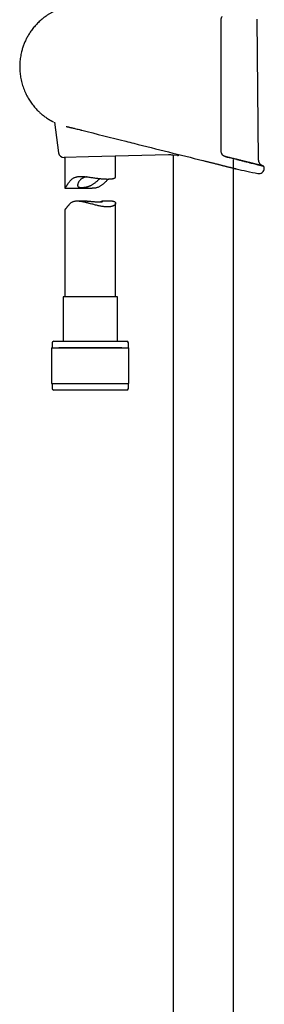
# Model space of a CAD drawing. Header units: millimetres. Extents: x 8 to 1577, y 12 to 2534.
# Tile 32 of 60: x 423 to 495, y 1663 to 1955. Entities that reach past the tile are written whole.
import ezdxf

# ---------------------------------------------------------------- set-up
doc = ezdxf.new("R2010")
doc.units = ezdxf.units.MM

msp = doc.modelspace()

# ---------------------------------------------------------------- linework, layer by layer
at = {"color": 7, "linetype": 'Continuous', "lineweight": 30}
for p, q in [((493.52, 1913.36), (493.1, 1955.07)), ((433.01, 1924.56), (434.28, 1915.49)), ((443.15, 1914.29), (435.9, 1914.11)), ((436.15, 1914.11), (436.15, 1905.01)), ((466.82, 1914.88), (443.15, 1914.29)), ((451.15, 1908.31), (451.15, 1914.49)), ((469.45, 1914.67), (468.2, 1914.81)), ((468.25, 1914.81), (468.25, 1427.12)), ((477.03, 1913.21), (477.06, 1913.21)), ((477.03, 1913.21), (477.03, 1913.21)), ((477.06, 1913.21), (477.63, 1913.06)), ((477.63, 1913.06), (477.7, 1913.04)), ((486.05, 1428.07), (486.05, 1913.5)), ((486.8, 1910.77), (486.8, 1910.77)), ((436.16, 1905.01), (444.26, 1905.01)), ((442.74, 1901.18), (439.79, 1901.18)), ((450.28, 1901.18), (447.33, 1901.18)), ((451.15, 1872.81), (451.15, 1900.54)), ((436.15, 1898.69), (436.15, 1872.81)), ((435.6, 1872.81), (435.6, 1859.69)), ((449.19, 1872.81), (435.6, 1872.81)), ((451.7, 1872.81), (449.19, 1872.81)), ((451.7, 1859.69), (451.7, 1872.81)), ((432.35, 1859.19), (432.35, 1857.69)), ((432.85, 1859.69), (451.08, 1859.69)), ((451.08, 1859.69), (454.45, 1859.69)), ((454.95, 1857.69), (454.95, 1859.19)), ((432.17, 1857.69), (432.17, 1847.19)), ((432.17, 1857.69), (451.54, 1857.69)), ((450.08, 1857.69), (434.3, 1857.69)), ((453, 1857.69), (450.08, 1857.69)), ((451.54, 1857.69), (455.12, 1857.69)), ((455.12, 1847.19), (455.12, 1857.69)), ((432.17, 1847.19), (451.54, 1847.19)), ((432.35, 1847.19), (432.35, 1845.69)), ((451.54, 1847.19), (455.12, 1847.19)), ((454.95, 1845.69), (454.95, 1847.19)), ((454.45, 1845.19), (432.85, 1845.19))]:
    msp.add_line(p, q, dxfattribs=at)
at = {"color": 7, "linetype": 'Continuous', "lineweight": 30, "flags": 128}
msp.add_lwpolyline([(495.19, 1910.91), (495.19, 1910.94), (495.19, 1910.96), (495.19, 1910.99), (495.19, 1911.01), (495.19, 1911.04), (495.19, 1911.06), (495.19, 1911.09), (495.19, 1911.11)], dxfattribs=at)
at = {"color": 7, "linetype": 'Continuous', "lineweight": 30}
for centre, radius, start, end in [((435.86, 1915.71), 1.6, 187.9512, 271.4231), ((467.06, 1904.88), 10, 83.4619, 91.4231), ((493.59, 1910.94), 1.6, 258.2702, 358.9492), ((494.69, 1911.12), 0.5, 358.9738, 76.0038), ((576.05, 2308.15), 407.28, 257.3436, 258.2718), ((432.85, 1859.19), 0.5, 90, 180), ((454.45, 1859.19), 0.5, 360, 90), ((432.85, 1845.69), 0.5, 180, 270), ((454.45, 1845.69), 0.5, 270, 360)]:
    msp.add_arc(centre, radius, start, end, dxfattribs=at)
for points, knots in [([(440.74, 1959.38), (440.67, 1959.38), (440.35, 1959.38), (439.77, 1959.34), (439.02, 1959.27), (438.29, 1959.17), (437.57, 1959.04), (436.82, 1958.88), (436.05, 1958.67), (435.25, 1958.43), (434.49, 1958.15), (433.75, 1957.84), (433.02, 1957.5), (432.29, 1957.12), (431.57, 1956.7), (430.89, 1956.27), (430.25, 1955.82), (429.64, 1955.35), (429.08, 1954.88), (428.55, 1954.4), (428.06, 1953.92), (427.58, 1953.41), (427.11, 1952.88), (426.66, 1952.33), (426.25, 1951.79), (425.88, 1951.25), (425.53, 1950.72), (425.22, 1950.21), (424.94, 1949.71), (424.68, 1949.2), (424.43, 1948.68), (424.2, 1948.15), (423.99, 1947.63), (423.79, 1947.09), (423.61, 1946.55), (423.44, 1946.01), (423.28, 1945.38), (423.12, 1944.68), (422.97, 1943.89), (422.87, 1943.1), (422.79, 1942.31), (422.75, 1941.51), (422.75, 1940.71), (422.78, 1939.92), (422.84, 1939.12), (422.94, 1938.33), (423.08, 1937.51), (423.26, 1936.68), (423.48, 1935.84), (423.74, 1935.02), (424.03, 1934.23), (424.35, 1933.48), (424.69, 1932.76), (425.05, 1932.07), (425.44, 1931.41), (425.84, 1930.78), (426.26, 1930.17), (426.7, 1929.59), (427.16, 1929.04), (427.62, 1928.52), (428.04, 1928.08), (428.42, 1927.71), (428.76, 1927.38), (429.14, 1927.05), (429.55, 1926.71), (429.99, 1926.36), (430.46, 1926.02), (430.86, 1925.74), (431.1, 1925.58), (431.18, 1925.53)], [0, 0, 0, 0, 0.004385, 0.020751, 0.036863, 0.052721, 0.068325, 0.083676, 0.101761, 0.11948, 0.136833, 0.153822, 0.170446, 0.188632, 0.206361, 0.223631, 0.240443, 0.256796, 0.272411, 0.287584, 0.302316, 0.316606, 0.332309, 0.347442, 0.362004, 0.375994, 0.389414, 0.402263, 0.41454, 0.426247, 0.438928, 0.451094, 0.463244, 0.475396, 0.48755, 0.499706, 0.511863, 0.528884, 0.545907, 0.562932, 0.579961, 0.596993, 0.614029, 0.631069, 0.648112, 0.665157, 0.682205, 0.701127, 0.719709, 0.73795, 0.75585, 0.773411, 0.790326, 0.806911, 0.823167, 0.839093, 0.85497, 0.870506, 0.885702, 0.900556, 0.91507, 0.924598, 0.934721, 0.945463, 0.956824, 0.968806, 0.981407, 0.994013, 1, 1, 1, 1]), ([(482.66, 1955.91), (482.66, 1955.9), (482.62, 1955.85), (482.55, 1955.74), (482.48, 1955.6), (482.42, 1955.44), (482.38, 1955.28), (482.35, 1955.12), (482.35, 1955), (482.35, 1954.95)], [0, 0, 0, 0, 0.035064, 0.195869, 0.356735, 0.517808, 0.678902, 0.839712, 1, 1, 1, 1]), ([(482.35, 1954.95), (482.35, 1954.62), (482.35, 1952.95), (482.35, 1949.95), (482.35, 1945.95), (482.35, 1941.95), (482.35, 1937.95), (482.35, 1933.79), (482.35, 1929.46), (482.35, 1924.97), (482.35, 1920.49), (482.35, 1917.5), (482.35, 1916)], [0, 0, 0, 0, 0.025673, 0.128366, 0.231058, 0.333752, 0.436448, 0.539147, 0.654356, 0.769567, 0.884783, 1, 1, 1, 1]), ([(431.19, 1925.52), (431.19, 1925.52), (431.19, 1925.52), (431.2, 1925.52), (431.22, 1925.5), (431.24, 1925.49), (431.28, 1925.47), (431.33, 1925.44), (431.39, 1925.4), (431.46, 1925.36), (431.53, 1925.32), (431.62, 1925.27), (431.72, 1925.22), (431.82, 1925.16), (431.94, 1925.09), (432.07, 1925.03), (432.2, 1924.95), (432.35, 1924.88), (432.51, 1924.8), (432.65, 1924.73), (432.75, 1924.68), (432.78, 1924.67)], [0, 0, 0, 0, 0.028607, 0.072248, 0.126304, 0.180314, 0.234423, 0.28874, 0.343378, 0.398449, 0.454063, 0.508337, 0.563488, 0.619446, 0.676096, 0.733332, 0.791052, 0.849147, 0.907546, 0.965717, 1, 1, 1, 1]), ([(436.51, 1923.33), (436.52, 1923.32), (436.63, 1923.29), (436.85, 1923.24), (437.17, 1923.17), (437.48, 1923.09), (437.8, 1923.02), (438.11, 1922.94), (438.41, 1922.87), (438.59, 1922.83), (438.68, 1922.81)], [0, 0, 0, 0, 0.020694, 0.167695, 0.314484, 0.460579, 0.605562, 0.749619, 0.887471, 1, 1, 1, 1]), ([(438.68, 1922.81), (438.8, 1922.78), (439.15, 1922.69), (439.73, 1922.55), (440.32, 1922.4), (440.69, 1922.31), (440.83, 1922.28)], [0, 0, 0, 0, 0.181081, 0.491502, 0.807803, 1, 1, 1, 1]), ([(440.83, 1922.28), (440.9, 1922.26), (440.99, 1922.24), (441.08, 1922.21), (441.1, 1922.21)], [0, 0, 0, 0, 0.724126, 1, 1, 1, 1]), ([(441.1, 1922.21), (441.1, 1922.21), (445.46, 1921.11), (449.81, 1920.02), (454.17, 1918.93)], [0, 0, 0, 0, 0.000184, 1, 1, 1, 1]), ([(454.15, 1918.94), (454.95, 1918.74), (462.57, 1916.82), (470.2, 1914.92), (477.03, 1913.21)], [0, 0, 0, 0, 0.104255, 1, 1, 1, 1]), ([(469.45, 1914.67), (469.48, 1914.67), (469.54, 1914.67), (469.65, 1914.7), (469.75, 1914.76), (469.85, 1914.83), (469.92, 1914.91), (469.96, 1914.96), (469.98, 1914.98)], [0, 0, 0, 0, 0.195349, 0.391423, 0.586768, 0.757869, 0.929469, 1, 1, 1, 1]), ([(482.35, 1916), (482.35, 1915.92), (482.36, 1915.75), (482.42, 1915.5), (482.52, 1915.26), (482.61, 1915.12), (482.66, 1915.05)], [0, 0, 0, 0, 0.244516, 0.49591, 0.744636, 1, 1, 1, 1]), ([(483.59, 1914.42), (483.57, 1914.42), (483.5, 1914.44), (483.39, 1914.48), (483.27, 1914.53), (483.15, 1914.6), (483.04, 1914.67), (482.93, 1914.75), (482.83, 1914.84), (482.74, 1914.94), (482.69, 1915.01), (482.66, 1915.05), (482.66, 1915.05)], [0, 0, 0, 0, 0.065701, 0.186427, 0.30605, 0.424176, 0.5405, 0.654834, 0.767133, 0.877505, 0.986536, 1, 1, 1, 1]), ([(483.58, 1914.42), (483.99, 1914.31), (484.4, 1914.21), (484.78, 1914.11), (484.78, 1914.11)], [0, 0, 0, 0, 0.999051, 1, 1, 1, 1]), ([(484.79, 1914.11), (484.73, 1914.13), (484.54, 1914.18), (484.21, 1914.26), (483.87, 1914.34), (483.66, 1914.4), (483.59, 1914.41)], [0, 0, 0, 0, 0.150866, 0.490491, 0.830971, 1, 1, 1, 1]), ([(485.94, 1913.82), (485.89, 1913.84), (485.72, 1913.88), (485.41, 1913.96), (485.07, 1914.04), (484.86, 1914.09), (484.79, 1914.11)], [0, 0, 0, 0, 0.130774, 0.470666, 0.810942, 1, 1, 1, 1]), ([(487.05, 1913.55), (487.01, 1913.56), (486.84, 1913.6), (486.56, 1913.67), (486.23, 1913.75), (486.02, 1913.8), (485.94, 1913.82)], [0, 0, 0, 0, 0.112793, 0.450225, 0.79068, 1, 1, 1, 1]), ([(477.7, 1913.04), (477.82, 1913.02), (478.07, 1912.95), (478.46, 1912.86), (478.87, 1912.75), (479.28, 1912.65), (479.7, 1912.55), (480.11, 1912.44), (480.52, 1912.34), (480.91, 1912.24), (481.3, 1912.15), (481.67, 1912.05), (482.04, 1911.96), (482.4, 1911.87), (482.75, 1911.78), (483.1, 1911.7), (483.43, 1911.61), (483.75, 1911.53), (484.1, 1911.44), (484.47, 1911.35), (484.87, 1911.25), (485.23, 1911.16), (485.53, 1911.09), (485.76, 1911.03), (485.94, 1910.99), (486.1, 1910.95), (486.25, 1910.91), (486.4, 1910.87), (486.55, 1910.83), (486.66, 1910.81), (486.73, 1910.79), (486.78, 1910.78), (486.81, 1910.77), (486.82, 1910.77), (486.81, 1910.77), (486.81, 1910.77)], [0, 0, 0, 0, 0.023485, 0.052348, 0.0812607, 0.1105374, 0.1398663, 0.1695682, 0.199325, 0.2291929, 0.257893, 0.2866948, 0.3155479, 0.3447783, 0.374063, 0.4037359, 0.4334665, 0.4633137, 0.4913903, 0.5338856, 0.576557, 0.6197786, 0.6631899, 0.6924087, 0.7197791, 0.7471494, 0.7747191, 0.8022887, 0.8442171, 0.8863265, 0.9146652, 0.9413733, 0.9680814, 0.9949796, 1, 1, 1, 1]), ([(487.04, 1913.55), (487.39, 1913.46), (488.1, 1913.28), (489.1, 1913.03), (490.04, 1912.8), (490.9, 1912.58), (491.69, 1912.39), (492.4, 1912.21), (493.02, 1912.05), (493.56, 1911.92), (494, 1911.81), (494.35, 1911.72), (494.61, 1911.66), (494.75, 1911.62), (494.81, 1911.61), (494.79, 1911.61), (494.79, 1911.61)], [0, 0, 0, 0, 0.076598, 0.153978, 0.230913, 0.30744, 0.383988, 0.460997, 0.538356, 0.615096, 0.691608, 0.768346, 0.845715, 0.922746, 0.999344, 1, 1, 1, 1]), ([(488.1, 1913.28), (488.07, 1913.29), (487.92, 1913.33), (487.65, 1913.4), (487.33, 1913.48), (487.13, 1913.53), (487.05, 1913.55)], [0, 0, 0, 0, 0.101674, 0.439869, 0.776951, 1, 1, 1, 1]), ([(489.11, 1913.03), (489.08, 1913.04), (488.94, 1913.07), (488.69, 1913.14), (488.38, 1913.21), (488.18, 1913.26), (488.1, 1913.28)], [0, 0, 0, 0, 0.094026, 0.428578, 0.764529, 1, 1, 1, 1]), ([(490.04, 1912.8), (490.02, 1912.8), (489.89, 1912.84), (489.66, 1912.89), (489.37, 1912.97), (489.19, 1913.01), (489.11, 1913.03)], [0, 0, 0, 0, 0.08828, 0.424166, 0.760237, 1, 1, 1, 1]), ([(490.9, 1912.58), (490.88, 1912.59), (490.77, 1912.62), (490.55, 1912.67), (490.29, 1912.74), (490.12, 1912.78), (490.04, 1912.8)], [0, 0, 0, 0, 0.081776, 0.416774, 0.752319, 1, 1, 1, 1]), ([(491.69, 1912.39), (491.67, 1912.39), (491.57, 1912.42), (491.38, 1912.46), (491.13, 1912.53), (490.97, 1912.57), (490.9, 1912.58)], [0, 0, 0, 0, 0.078719, 0.412963, 0.747318, 1, 1, 1, 1]), ([(492.4, 1912.21), (492.38, 1912.21), (492.29, 1912.24), (492.12, 1912.28), (491.9, 1912.33), (491.75, 1912.37), (491.69, 1912.39)], [0, 0, 0, 0, 0.088435, 0.420042, 0.750124, 1, 1, 1, 1]), ([(493.03, 1912.05), (493.01, 1912.06), (492.93, 1912.08), (492.78, 1912.12), (492.58, 1912.16), (492.46, 1912.19), (492.4, 1912.21)], [0, 0, 0, 0, 0.0948083, 0.4252265, 0.7566173, 1, 1, 1, 1]), ([(493.57, 1911.92), (493.55, 1911.92), (493.48, 1911.94), (493.35, 1911.97), (493.19, 1912.01), (493.08, 1912.04), (493.03, 1912.05)], [0, 0, 0, 0, 0.101263, 0.433761, 0.764112, 1, 1, 1, 1]), ([(494.78, 1911.62), (494.7, 1911.64), (494.56, 1911.7), (494.38, 1911.8), (494.24, 1911.9), (494.14, 1911.98), (494.07, 1912.05), (494.01, 1912.11), (493.95, 1912.19), (493.87, 1912.29), (493.78, 1912.42), (493.7, 1912.58), (493.62, 1912.75), (493.57, 1912.93), (493.53, 1913.14), (493.52, 1913.28), (493.52, 1913.36)], [0, 0, 0, 0, 0.1036164, 0.1951645, 0.274107, 0.3246651, 0.3675113, 0.4024433, 0.4372779, 0.4955551, 0.5677405, 0.6541217, 0.7283198, 0.8105902, 0.9010587, 1, 1, 1, 1]), ([(494.01, 1911.81), (493.99, 1911.81), (493.94, 1911.83), (493.83, 1911.85), (493.69, 1911.89), (493.6, 1911.91), (493.57, 1911.92)], [0, 0, 0, 0, 0.108329, 0.438694, 0.769649, 1, 1, 1, 1]), ([(494.36, 1911.72), (494.34, 1911.72), (494.3, 1911.73), (494.21, 1911.76), (494.11, 1911.78), (494.04, 1911.8), (494.01, 1911.81)], [0, 0, 0, 0, 0.12092, 0.450112, 0.779013, 1, 1, 1, 1]), ([(494.61, 1911.66), (494.6, 1911.66), (494.57, 1911.67), (494.51, 1911.68), (494.43, 1911.7), (494.38, 1911.72), (494.36, 1911.72)], [0, 0, 0, 0, 0.140141, 0.467363, 0.793899, 1, 1, 1, 1]), ([(494.76, 1911.62), (494.76, 1911.62), (494.74, 1911.63), (494.7, 1911.63), (494.66, 1911.65), (494.62, 1911.65), (494.61, 1911.66)], [0, 0, 0, 0, 0.153873, 0.482772, 0.811812, 1, 1, 1, 1]), ([(494.81, 1911.61), (494.81, 1911.61), (494.81, 1911.61), (494.8, 1911.61), (494.78, 1911.61), (494.77, 1911.62), (494.76, 1911.62)], [0, 0, 0, 0, 0.171387, 0.49825, 0.825664, 1, 1, 1, 1]), ([(494.81, 1911.61), (494.81, 1911.61), (494.81, 1911.61), (494.8, 1911.61), (494.79, 1911.61), (494.78, 1911.62), (494.77, 1911.62)], [0, 0, 0, 0, 0.104968, 0.528396, 0.952705, 1, 1, 1, 1]), ([(436.15, 1905.01), (436.15, 1905.01), (436.15, 1905), (436.16, 1905.01), (436.19, 1905.04), (436.24, 1905.08), (436.3, 1905.15), (436.37, 1905.25), (436.46, 1905.38), (436.55, 1905.52), (436.65, 1905.69), (436.77, 1905.88), (436.9, 1906.09), (437.04, 1906.33), (437.2, 1906.57), (437.37, 1906.81), (437.55, 1907.06), (437.75, 1907.3), (437.96, 1907.53), (438.2, 1907.74), (438.47, 1907.93), (438.76, 1908.1), (439.09, 1908.24), (439.43, 1908.34), (439.79, 1908.42), (440.16, 1908.47), (440.56, 1908.5), (440.91, 1908.5), (441.23, 1908.5), (441.5, 1908.49), (441.78, 1908.47), (442.15, 1908.44), (442.63, 1908.39), (443.2, 1908.32), (443.78, 1908.24), (444.36, 1908.16), (444.94, 1908.08), (445.43, 1908.01), (445.82, 1907.96), (446.12, 1907.93), (446.42, 1907.89), (446.71, 1907.86), (447, 1907.83), (447.29, 1907.81), (447.57, 1907.79), (447.84, 1907.77), (448.09, 1907.76), (448.34, 1907.75), (448.58, 1907.74), (448.81, 1907.74), (449.03, 1907.74), (449.24, 1907.75), (449.45, 1907.76), (449.7, 1907.77), (449.93, 1907.8), (450.14, 1907.83), (450.29, 1907.85), (450.42, 1907.88), (450.55, 1907.91), (450.66, 1907.95), (450.8, 1908), (450.91, 1908.05), (451, 1908.1), (451.06, 1908.15), (451.1, 1908.19), (451.13, 1908.23), (451.15, 1908.27), (451.15, 1908.3), (451.15, 1908.31)], [0, 0, 0, 0, 0.00207, 0.020638, 0.034273, 0.048082, 0.06199, 0.076106, 0.089746, 0.103554, 0.117435, 0.131448, 0.147648, 0.163887, 0.180208, 0.19655, 0.213077, 0.229629, 0.24629, 0.263016, 0.280413, 0.298092, 0.315918, 0.334044, 0.35144, 0.369072, 0.386817, 0.40478, 0.416356, 0.427955, 0.439713, 0.451472, 0.475147, 0.499144, 0.522739, 0.546614, 0.570631, 0.594939, 0.607797, 0.620678, 0.633741, 0.646804, 0.659966, 0.673129, 0.686485, 0.699868, 0.712315, 0.724785, 0.73743, 0.750075, 0.762815, 0.775555, 0.788477, 0.801425, 0.825778, 0.838126, 0.850474, 0.862906, 0.875339, 0.887934, 0.90055, 0.925423, 0.938028, 0.950634, 0.963323, 0.976012, 0.988861, 1, 1, 1, 1]), ([(442.58, 1908.39), (442.52, 1908.38), (442.37, 1908.36), (442.13, 1908.3), (441.86, 1908.23), (441.62, 1908.14), (441.4, 1908.04), (441.2, 1907.93), (441.01, 1907.81), (440.81, 1907.65), (440.62, 1907.45), (440.43, 1907.22), (440.27, 1906.97), (440.13, 1906.72), (440.03, 1906.47), (439.95, 1906.23), (439.91, 1906.04), (439.9, 1905.9), (439.9, 1905.8), (439.92, 1905.69), (439.95, 1905.59), (440.01, 1905.5), (440.09, 1905.43), (440.19, 1905.37), (440.3, 1905.32), (440.44, 1905.28), (440.61, 1905.25), (440.82, 1905.24), (440.99, 1905.23), (441.07, 1905.23)], [0, 0, 0, 0, 0.021278, 0.056067, 0.091141, 0.126803, 0.158983, 0.191597, 0.224426, 0.257677, 0.305138, 0.352982, 0.401785, 0.45086, 0.500548, 0.550572, 0.601901, 0.627832, 0.653851, 0.686186, 0.71896, 0.751966, 0.785456, 0.817796, 0.850607, 0.883655, 0.917182, 0.958374, 1, 1, 1, 1]), ([(441.07, 1905.23), (441.14, 1905.23), (441.28, 1905.23), (441.51, 1905.25), (441.75, 1905.27), (442.01, 1905.3), (442.27, 1905.34), (442.53, 1905.4), (442.81, 1905.47), (443.07, 1905.55), (443.34, 1905.65), (443.59, 1905.75), (443.85, 1905.87), (444.13, 1906.02), (444.43, 1906.2), (444.76, 1906.42), (445.07, 1906.65), (445.37, 1906.89), (445.66, 1907.13), (445.93, 1907.37), (446.16, 1907.56), (446.33, 1907.71), (446.45, 1907.8), (446.52, 1907.86), (446.55, 1907.88)], [0, 0, 0, 0, 0.041289, 0.083141, 0.12528, 0.168017, 0.209309, 0.251222, 0.293456, 0.336352, 0.3764, 0.416973, 0.457801, 0.499125, 0.556529, 0.614393, 0.673455, 0.732849, 0.792759, 0.852997, 0.914467, 0.945463, 0.976551, 1, 1, 1, 1]), ([(449.1, 1907.75), (449.04, 1907.69), (448.9, 1907.58), (448.68, 1907.38), (448.44, 1907.16), (448.2, 1906.93), (447.95, 1906.69), (447.7, 1906.46), (447.43, 1906.22), (447.15, 1906), (446.86, 1905.78), (446.56, 1905.59), (446.24, 1905.41), (445.9, 1905.26), (445.54, 1905.15), (445.17, 1905.07), (444.79, 1905.03), (444.48, 1905.01), (444.31, 1905.01), (444.26, 1905.01)], [0, 0, 0, 0, 0.052267, 0.112926, 0.173756, 0.234937, 0.296195, 0.358144, 0.420166, 0.482469, 0.544924, 0.605763, 0.667356, 0.729422, 0.792572, 0.853452, 0.915409, 0.977864, 1, 1, 1, 1]), ([(450.28, 1901.17), (450.31, 1901.17), (450.42, 1901.18), (450.58, 1901.15), (450.76, 1901.09), (450.9, 1901), (451, 1900.91), (451.07, 1900.83), (451.11, 1900.75), (451.14, 1900.67), (451.15, 1900.59), (451.15, 1900.5), (451.14, 1900.42), (451.11, 1900.33), (451.07, 1900.24), (451.02, 1900.16), (450.95, 1900.08), (450.87, 1900), (450.77, 1899.93), (450.67, 1899.86), (450.54, 1899.79), (450.4, 1899.73), (450.26, 1899.68), (450.1, 1899.63), (449.93, 1899.59), (449.76, 1899.56), (449.57, 1899.53), (449.37, 1899.51), (449.15, 1899.49), (448.93, 1899.48), (448.64, 1899.48), (448.26, 1899.5), (447.8, 1899.54), (447.31, 1899.6), (446.81, 1899.68), (446.29, 1899.78), (445.76, 1899.9), (445.21, 1900.02), (444.65, 1900.17), (444.06, 1900.32), (443.56, 1900.46), (443.16, 1900.57), (442.85, 1900.65), (442.55, 1900.73), (442.18, 1900.82), (441.74, 1900.92), (441.24, 1901.02), (440.83, 1901.09), (440.51, 1901.13), (440.22, 1901.16), (439.91, 1901.18), (439.56, 1901.17), (439.23, 1901.15), (438.91, 1901.09), (438.61, 1901), (438.32, 1900.89), (438.06, 1900.74), (437.83, 1900.57), (437.61, 1900.39), (437.43, 1900.21), (437.25, 1900.03), (437.09, 1899.84), (436.93, 1899.65), (436.79, 1899.47), (436.66, 1899.3), (436.53, 1899.14), (436.42, 1898.99), (436.32, 1898.87), (436.24, 1898.78), (436.18, 1898.72), (436.15, 1898.69), (436.15, 1898.69), (436.15, 1898.69)], [0, 0, 0, 0, 0.007032, 0.024793, 0.042821, 0.060972, 0.079359, 0.090896, 0.102455, 0.11417, 0.125886, 0.137683, 0.14948, 0.161433, 0.173407, 0.185025, 0.196663, 0.208363, 0.220084, 0.232057, 0.244055, 0.25613, 0.268232, 0.279321, 0.290433, 0.301726, 0.313019, 0.324413, 0.335806, 0.347395, 0.359012, 0.379022, 0.399322, 0.419769, 0.440509, 0.460579, 0.480895, 0.501331, 0.522008, 0.544049, 0.566361, 0.577589, 0.588816, 0.600176, 0.611555, 0.630213, 0.649084, 0.668073, 0.677689, 0.687325, 0.701589, 0.716031, 0.73057, 0.745317, 0.759585, 0.774084, 0.788701, 0.803534, 0.816767, 0.830032, 0.843368, 0.856724, 0.870279, 0.883859, 0.897535, 0.911257, 0.926569, 0.942134, 0.957846, 0.973832, 0.989144, 1, 1, 1, 1]), ([(442.74, 1901.17), (442.77, 1901.17), (442.89, 1901.18), (443.11, 1901.17), (443.39, 1901.16), (443.67, 1901.14), (443.96, 1901.12), (444.25, 1901.09), (444.55, 1901.06), (444.85, 1901.04), (445.14, 1901.01), (445.42, 1900.99), (445.69, 1900.98), (445.95, 1900.97), (446.19, 1900.97), (446.42, 1900.97), (446.62, 1900.97), (446.8, 1900.99), (446.96, 1901.01), (447.09, 1901.03), (447.2, 1901.05), (447.29, 1901.08), (447.35, 1901.11), (447.39, 1901.13), (447.4, 1901.15), (447.39, 1901.17), (447.35, 1901.18), (447.28, 1901.17), (447.19, 1901.16), (447.08, 1901.13), (446.94, 1901.09), (446.81, 1901.04), (446.73, 1901), (446.7, 1900.98)], [0, 0, 0, 0, 0.010671, 0.040777, 0.071248, 0.101899, 0.132913, 0.165948, 0.199425, 0.233125, 0.267286, 0.301342, 0.335902, 0.370721, 0.406074, 0.439374, 0.473154, 0.507179, 0.5417, 0.574934, 0.608622, 0.642539, 0.676926, 0.710941, 0.745454, 0.780225, 0.815535, 0.84866, 0.882347, 0.916333, 0.950943, 0.980833, 1, 1, 1, 1])]:
    msp.add_open_spline(points, degree=3, knots=knots, dxfattribs=at)

doc.saveas('drawing.dxf')
